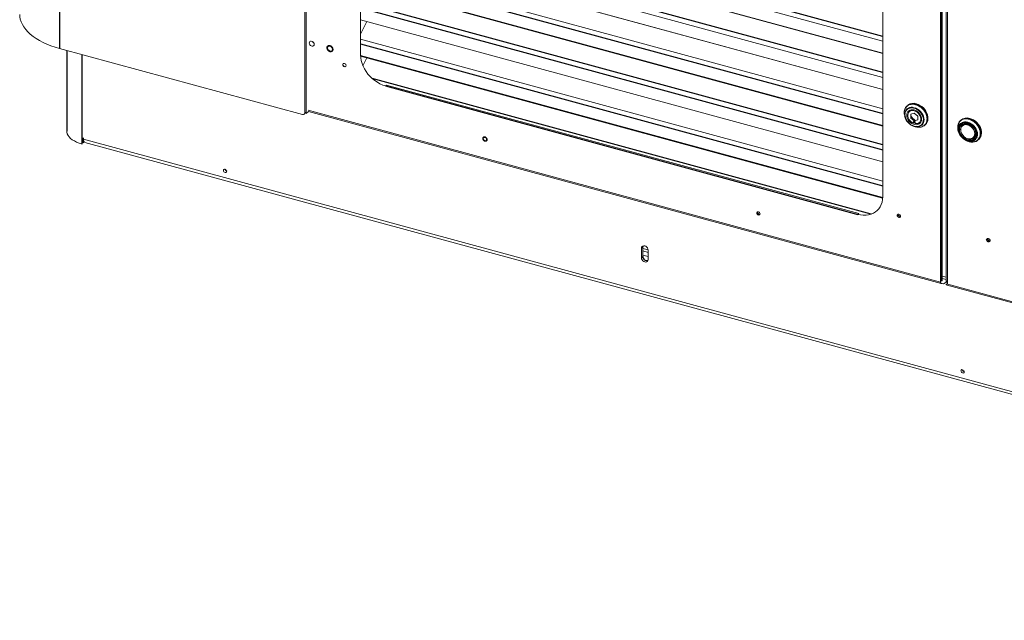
# Paper-space layout '_Trimetric' of a CAD drawing. Header units: millimetres. Extents: x -1485 to 1441, y -378 to 2620.
# Tile 1 of 86: x -1135 to -84, y -374 to 267. Entities that reach past the tile are written whole.
import ezdxf

# ---------------------------------------------------------------- set-up
doc = ezdxf.new("R2010")
doc.units = ezdxf.units.MM

psp = doc.layouts.new('_Trimetric')

# ---------------------------------------------------------------- linework, layer by layer
at = {"color": 144, "linetype": 'Continuous', "lineweight": 18}
for p, q in [((-830.1, 1329.9), (-830.1, 167.6)), ((-828.6, 1331.3), (-828.6, 166.7)), ((-770.6, 1244.9), (-770.6, 229.2)), ((-151.6, -13.1), (-151.6, 1147.3)), ((-150.6, -12.2), (-150.6, 1147)), ((-150, -11.6), (-150, 1146.9)), ((-145.6, 1145.7), (-145.6, -13)), ((-144.3, 1145.3), (-144.3, -15.1)), ((-213.4, 77.8), (-213.4, 1093.5)), ((-770.6, 395.3), (-213.4, 243.9)), ((-213.4, 231.1), (-770.6, 382.6)), ((-770.6, 382.4), (-213.4, 230.9)), ((-770.6, 356.7), (-213.4, 205.3)), ((-213.4, 192.5), (-770.6, 344)), ((-770.6, 343.8), (-213.4, 192.4)), ((-213.4, 171.9), (-770.6, 323.3)), ((-213.4, 154), (-770.6, 305.4)), ((-213.4, 115.4), (-770.6, 266.8)), ((-770.6, 266.6), (-213.4, 115.2)), ((-770.6, 251.4), (-764, 264.8)), ((-213.4, 94.7), (-770.6, 246.1)), ((-832.7, 165.7), (-1091.9, 236.2)), ((-770.6, 228), (-213.5, 76.6)), ((-768.2, 217.8), (-764, 226.2)), ((-789.5, 218.5), (-789.7, 219.1)), ((-789, 217.4), (-789, 217.5)), ((-743.1, 197.2), (-744.1, 196.3)), ((-743.1, 197.2), (-239, 60.2)), ((-826.3, 168.9), (-828.6, 166.7)), ((-826.8, 170.4), (-151.6, -13.1)), ((-826.4, 168.9), (-151, -14.7)), ((-187.3, 175.1), (-187.8, 174.6)), ((-185.6, 172.8), (-185.9, 172.3)), ((-185.9, 172.3), (-185.9, 172)), ((-185.9, 169.5), (-185.9, 167.5)), ((-184.9, 172.4), (-184.9, 173.1)), ((-184.9, 168.7), (-184.9, 170.1)), ((-183.5, 172.7), (-183.5, 173.3)), ((-183.5, 169.6), (-183.5, 170.7)), ((-175.7, 171.2), (-175.7, 171.1)), ((-175.7, 171.1), (-175.7, 171.2)), ((-190, 164.1), (-189.6, 162.8)), ((-189.8, 167.7), (-189.6, 166.2)), ((-183.2, 161.8), (-183.5, 162.1)), ((-183.4, 166.1), (-179.7, 167.2)), ((-183.4, 161.9), (-183.4, 166.1)), ((-179.7, 158.8), (-183.4, 161.9)), ((-182.2, 160.9), (-178.5, 159.1)), ((-180.5, 156.6), (-180.5, 157.9)), ((-180.5, 157.9), (-179.8, 157.7)), ((-179.5, 158.8), (-179.8, 158.9)), ((-179.8, 158.3), (-179.8, 158.5)), ((-179.8, 157), (-179.8, 158.3)), ((-179.7, 167.2), (-175.9, 164.1)), ((-175.9, 159.9), (-179.7, 158.8)), ((-175.9, 164.1), (-175.9, 159.9)), ((-130.1, 159.5), (-130.7, 159)), ((-127.2, 157.7), (-128.2, 156.7)), ((-123.4, 157.7), (-123.1, 157)), ((-180.1, 153.1), (-178.8, 152.6)), ((-178.8, 157.4), (-178.8, 156.1)), ((-175.5, 156.5), (-173.9, 156.1)), ((-173, 157.1), (-174.2, 157.4)), ((-168.2, 154.6), (-167.7, 155.1)), ((-132.8, 148.6), (-132.4, 147.3)), ((-132.4, 150.6), (-132.6, 152.1)), ((-128.1, 157.4), (-128.7, 156.8)), ((-128.7, 156.8), (-128.4, 157.3)), ((-127.8, 157.5), (-127.9, 157.5)), ((-123.7, 157), (-123.7, 157.6)), ((-123.6, 155.3), (-123.6, 155.7)), ((-122.2, 154.8), (-121.5, 155.4)), ((-121.8, 157), (-122.1, 156.7)), ((-114.5, 148.3), (-115.4, 147.4)), ((-113.3, 149.5), (-113.7, 149)), ((-1067.8, 134.2), (-1067.8, 141)), ((-1067.8, 141), (-1066.4, 140.6)), ((-1066.4, 140.6), (-1066.4, 139.3)), ((-1066.4, 139.3), (810, -370.7)), ((-1066.3, 135.6), (-1066.3, 138.1)), ((-122.9, 137.5), (-121.6, 137.1)), ((-116.6, 140.5), (-117.3, 140.7)), ((-111.1, 139), (-110.6, 139.5)), ((-1067.8, 134.2), (-1068.2, 134.3)), ((-1066.7, 135.7), (-1067.8, 136.1)), ((-1066.3, 135.6), (-1066.7, 135.7)), ((-1065.1, 136), (811.3, -374)), ((-347.7, 60.2), (-347.9, 60.8)), ((-347.2, 59.2), (-347.2, 59.2)), ((-346.9, 61.6), (-346.9, 61.8)), ((-239, 60.2), (-240, 59.2)), ((-196.9, 59.1), (-196.9, 59.4)), ((-195.1, 58.8), (-195.1, 56.9)), ((-470.9, 23.1), (-469.4, 24.5)), ((-470.9, 12.8), (-470.9, 23.1)), ((-469.4, 14.2), (-469.4, 24.5)), ((-463.8, 21.4), (-469.4, 22.9)), ((-463.8, 10.9), (-463.8, 21.1)), ((-470.9, 12.8), (-469.4, 14.2)), ((-463.8, 18.6), (-469.4, 20.1)), ((-469.4, 15.8), (-463.8, 14.3)), ((-145.6, -7.9), (-150, -6.7)), ((-150, -9.1), (-145.6, -10.3)), ((-151.6, -11.9), (-150.6, -12.2)), ((-148.6, -15.1), (-151.4, -14.3)), ((-150.6, -11.4), (-150, -11.6)), ((-148.6, -15.1), (-144.3, -12.3)), ((-145.9, -15.8), (-145.2, -15.3)), ((-145.9, -15.8), (-145, -16)), ((-144.3, -11.7), (-145.6, -13)), ((526.7, -197.5), (-145.2, -14.9)), ((-144.7, -15), (-144.3, -14.8)), ((-144.6, -16.4), (526.7, -198.9))]:
    psp.add_line(p, q, dxfattribs=at)
at = {"color": 7, "linetype": 'Continuous', "lineweight": 25}
for p, q in [((-1091.9, 526.5), (-1091.9, 236.2)), ((-213.4, 249.1), (-770.6, 400.5)), ((-213.4, 210.5), (-770.6, 361.9)), ((-770.6, 318.2), (-213.4, 166.7)), ((-770.6, 305.2), (-213.4, 153.8)), ((-213.4, 133.3), (-770.6, 284.7)), ((-770.6, 279.6), (-213.4, 128.1)), ((-1084.3, 234.1), (-1084.3, 148)), ((-770.6, 241), (-213.4, 89.5)), ((-1068.2, 229.7), (-1068.2, 134.3)), ((-213.4, 76.8), (-770.6, 228.2)), ((-225.6, 59.4), (-758.4, 204.2)), ((-744.1, 196.3), (-240, 59.2)), ((-130.8, 158.9), (-130.7, 159)), ((-128.7, 156.5), (-128.7, 156.8)), ((-128.7, 153.2), (-128.7, 154.1)), ((-127.8, 157.1), (-127.8, 156.8)), ((-127.8, 154.9), (-127.8, 154)), ((-1066.7, 140.7), (-1066.7, 135.7)), ((-121.6, 137.1), (-121.1, 137)), ((-121.1, 137), (-119.2, 136.6)), ((-116.3, 141.7), (-115.5, 141.4)), ((-469.2, 25.5), (-469.4, 24.5))]:
    psp.add_line(p, q, dxfattribs=at)
at = {"color": 144, "linetype": 'Continuous', "lineweight": 18, "flags": 128}
for points in [[(-1091.9, 236.2), (-1096.6, 237.6), (-1101.2, 239.1), (-1105.5, 240.8), (-1109.6, 242.7), (-1113.4, 244.7), (-1117, 246.8), (-1120.2, 249.1), (-1123.2, 251.5), (-1125.8, 253.9), (-1128.1, 256.5), (-1130.1, 259.1), (-1131.7, 261.8), (-1133, 264.5), (-1133.9, 267.3), (-1134.4, 270.1), (-1134.5, 272.6)], [(-825.5, 242), (-825.3, 242.9), (-824.9, 243.5), (-824.2, 243.9), (-823.3, 244), (-822.4, 243.7), (-821.5, 243.2), (-820.8, 242.4), (-820.3, 241.5), (-820.2, 240.6), (-820.3, 239.8), (-820.8, 239.1), (-821.5, 238.7), (-822.4, 238.7), (-823.3, 238.9), (-824.2, 239.5), (-824.9, 240.2), (-825.3, 241.1), (-825.5, 242)], [(-806, 236.7), (-805.9, 237.6), (-805.4, 238.2), (-804.7, 238.6), (-803.8, 238.7), (-802.9, 238.4), (-802.1, 237.9), (-801.3, 237.1), (-800.9, 236.2), (-800.7, 235.3), (-800.9, 234.5), (-801.3, 233.8), (-802.1, 233.4), (-802.9, 233.4), (-803.8, 233.6), (-804.7, 234.2), (-805.4, 234.9), (-805.9, 235.8), (-806, 236.7)], [(-744.1, 196.3), (-747, 197.2), (-750, 198.5), (-752.8, 200.1), (-755.6, 201.9), (-758.2, 204), (-760.6, 206.4), (-762.8, 208.9), (-764.8, 211.6), (-766.5, 214.4), (-768, 217.3), (-769.1, 220.3), (-769.9, 223.3), (-770.4, 226.3), (-770.6, 229.2)], [(-786.1, 218), (-786.3, 218.7), (-786.6, 219.4), (-787.2, 219.9), (-787.9, 220.2), (-788.6, 220.3), (-789.1, 220), (-789.5, 219.6), (-789.7, 219), (-789.5, 218.3), (-789.1, 217.6), (-788.6, 217.1), (-787.9, 216.8), (-787.2, 216.7), (-786.6, 216.9), (-786.3, 217.4), (-786.1, 218)], [(-179.7, 173), (-181.5, 173.4), (-183.2, 173.4), (-184.9, 173.1), (-186.3, 172.5), (-187.6, 171.6), (-188.6, 170.4), (-189.4, 169.1), (-189.9, 167.5), (-190, 165.8), (-189.9, 164), (-189.4, 162.2), (-188.6, 160.4), (-187.6, 158.7), (-186.3, 157.1), (-184.9, 155.7), (-183.2, 154.5), (-181.5, 153.6), (-179.7, 152.9), (-177.9, 152.6), (-176.1, 152.6), (-174.5, 152.9), (-173, 153.5), (-171.7, 154.4), (-170.7, 155.5), (-169.9, 156.9), (-169.5, 158.5), (-169.3, 160.2), (-169.5, 161.9), (-169.9, 163.8), (-170.7, 165.6), (-171.7, 167.3), (-173, 168.9), (-174.5, 170.3), (-176.1, 171.4), (-177.9, 172.4), (-179.7, 173)], [(-179.8, 153.3), (-178.1, 153), (-176.4, 153), (-174.8, 153.3), (-173.3, 153.9), (-172.1, 154.8), (-171.1, 156), (-170.4, 157.3), (-170.1, 158.9), (-170, 160.6), (-170.2, 162.4), (-170.8, 164.1), (-171.6, 165.9), (-172.7, 167.5), (-174, 169), (-175.5, 170.3), (-177.2, 171.3), (-178.9, 172.1), (-180.7, 172.6), (-182.4, 172.8), (-184.1, 172.6), (-185.6, 172.1), (-186.9, 171.4), (-188, 170.3), (-188.9, 169.1), (-189.4, 167.6), (-189.7, 165.9), (-189.6, 164.2), (-189.2, 162.4), (-188.5, 160.7), (-187.5, 159), (-186.3, 157.4), (-184.9, 156), (-183.3, 154.8), (-181.6, 153.9), (-179.8, 153.3)], [(-187.5, 174.9), (-187.7, 174.7), (-188.1, 174.2)], [(-179.8, 170.6), (-181.4, 170.8), (-183, 170.8), (-184.4, 170.4), (-185.6, 169.7), (-186.6, 168.8), (-187.3, 167.6), (-187.7, 166.1), (-187.8, 164.6), (-187.5, 163), (-187, 161.4), (-186.1, 159.8), (-185, 158.4), (-183.7, 157.1), (-182.2, 156.1), (-180.6, 155.4), (-179, 154.9), (-177.4, 154.8), (-176, 155), (-174.6, 155.6), (-173.5, 156.4), (-172.7, 157.5), (-172.1, 158.8), (-171.9, 160.3), (-171.9, 161.9), (-172.3, 163.5), (-173.1, 165.1), (-174, 166.6), (-175.3, 167.9), (-176.7, 169.1), (-178.2, 170), (-179.8, 170.6)], [(-180.5, 156.6), (-181.9, 157.3), (-183.3, 158.3), (-184.4, 159.5), (-185.4, 160.9), (-186.1, 162.3), (-186.5, 163.8), (-186.5, 165.3), (-186.3, 166.6), (-185.7, 167.8), (-184.9, 168.8), (-183.8, 169.5), (-182.5, 169.9), (-181.1, 169.9), (-179.7, 169.7), (-178.2, 169.1), (-176.8, 168.3), (-175.5, 167.2), (-174.4, 165.9), (-173.6, 164.5), (-173, 163), (-172.8, 161.5), (-172.8, 160.1), (-173.2, 158.8), (-173.9, 157.7), (-174.9, 156.9), (-176, 156.3), (-177.4, 156.1), (-178.8, 156.1)], [(-168.8, 154.2), (-167.9, 154.9), (-166.8, 156.2), (-165.9, 157.7), (-165.3, 159.4), (-165.1, 161.3), (-165.2, 163.2), (-165.6, 165.2), (-166.3, 167.2), (-167.3, 169.2), (-168.6, 171), (-170, 172.7), (-171.7, 174.2), (-173.6, 175.4), (-175.5, 176.4), (-177.5, 177.1)], [(-180.5, 157.9), (-180.4, 158.2), (-180.2, 158.4), (-180, 158.5), (-179.7, 158.5), (-179.3, 158.3), (-179.1, 158.1), (-178.9, 157.7), (-178.8, 157.4)], [(-122.5, 137.4), (-124.3, 138), (-126, 139), (-127.7, 140.2), (-129.1, 141.6), (-130.4, 143.1), (-131.5, 144.9), (-132.2, 146.6), (-132.7, 148.5), (-132.8, 150.2), (-132.7, 151.9), (-132.2, 153.5), (-131.5, 154.9), (-130.4, 156), (-129.1, 156.9), (-127.7, 157.5), (-126, 157.8), (-124.3, 157.8), (-122.5, 157.5), (-120.7, 156.8), (-118.9, 155.9), (-117.3, 154.7), (-115.8, 153.3), (-114.6, 151.7), (-113.5, 150), (-112.8, 148.2), (-112.3, 146.4), (-112.1, 144.6), (-112.3, 142.9), (-112.8, 141.4), (-113.5, 140), (-114.6, 138.8), (-115.8, 137.9), (-117.3, 137.3), (-118.9, 137), (-120.7, 137.1), (-122.5, 137.4)], [(-120.3, 161.6), (-118.3, 160.9), (-116.4, 159.9), (-114.5, 158.6), (-112.9, 157.1), (-111.4, 155.5), (-110.1, 153.6), (-109.1, 151.7), (-108.4, 149.7), (-108, 147.7), (-107.9, 145.7), (-108.2, 143.9), (-108.7, 142.2), (-109.6, 140.7), (-110.6, 139.5)], [(-1068.2, 134.3), (-1071.1, 135.2), (-1073.8, 136.3), (-1076.2, 137.5), (-1078.4, 138.8), (-1080.2, 140.3), (-1081.7, 141.8), (-1082.9, 143.4), (-1083.7, 145.1), (-1084.2, 146.9), (-1084.3, 148)], [(-176.7, 152.9), (-176.5, 152.9), (-175.2, 152.7)], [(-169.8, 157.3), (-170.2, 157.1), (-170.6, 157)], [(-122.6, 137.8), (-120.9, 137.4), (-119.2, 137.4), (-117.6, 137.7), (-116.1, 138.3), (-114.9, 139.3), (-114, 140.4), (-113.3, 141.8), (-112.9, 143.4), (-112.8, 145.1), (-113, 146.8), (-113.6, 148.6), (-114.4, 150.3), (-115.5, 152), (-116.8, 153.4), (-118.4, 154.7), (-120, 155.8), (-121.7, 156.6), (-123.5, 157), (-125.2, 157.2), (-126.9, 157.1), (-128.4, 156.6), (-129.7, 155.8), (-130.8, 154.8), (-131.7, 153.5), (-132.2, 152), (-132.5, 150.4), (-132.4, 148.7), (-132, 146.9), (-131.3, 145.1), (-130.3, 143.4), (-129.1, 141.9), (-127.7, 140.5), (-126.1, 139.3), (-124.4, 138.4), (-122.6, 137.8)], [(-122, 139.9), (-120.6, 139.6), (-119.1, 139.7), (-117.7, 140), (-116.4, 140.7), (-115.4, 141.6), (-114.7, 142.7), (-114.2, 144.1), (-114.1, 145.6), (-114.2, 147.1), (-114.7, 148.7), (-115.4, 150.3), (-116.4, 151.7), (-117.7, 153.1), (-119.1, 154.2), (-120.6, 155), (-122.2, 155.6), (-123.7, 155.9), (-125.3, 155.8), (-126.7, 155.5), (-127.9, 154.9), (-128.9, 153.9), (-129.6, 152.8), (-130.1, 151.4), (-130.2, 150)], [(-130.2, 150), (-130.1, 148.4), (-130, 148.1)], [(-130.1, 149.3), (-130, 147.8), (-129.5, 146.2), (-128.7, 144.7), (-127.7, 143.3), (-126.4, 142), (-124.9, 141), (-123.4, 140.3), (-121.8, 139.8), (-120.3, 139.7), (-118.9, 140), (-117.6, 140.5), (-116.5, 141.4), (-115.8, 142.5), (-115.3, 143.8), (-115.1, 145.3), (-115.3, 146.8), (-115.8, 148.4), (-116.5, 149.9), (-117.6, 151.3), (-118.9, 152.6), (-120.3, 153.6), (-121.8, 154.3), (-123.4, 154.8), (-124.9, 154.9), (-126.4, 154.6), (-127.7, 154.1), (-128.7, 153.2), (-129.5, 152.1), (-130, 150.8), (-130.1, 149.3)], [(-122.7, 155.7), (-122.2, 154.8), (-122, 154.4)], [(-118.9, 155.1), (-119.1, 155.5), (-119.6, 156.3)], [(-636.2, 139.1), (-636.3, 139.8), (-636.7, 140.4), (-637.3, 141), (-637.9, 141.3), (-638.6, 141.3), (-639.2, 141.1), (-639.6, 140.7), (-639.7, 140), (-639.6, 139.3), (-639.2, 138.7), (-638.6, 138.2), (-637.9, 137.8), (-637.3, 137.8), (-636.7, 138), (-636.3, 138.5), (-636.2, 139.1)], [(-118, 137.2), (-119.3, 137.3), (-119.5, 137.4)], [(-913.6, 105.1), (-913.7, 105.8), (-914.1, 106.5), (-914.6, 107), (-915.3, 107.3), (-916, 107.4), (-916.6, 107.2), (-917, 106.7), (-917.1, 106.1), (-917, 105.4), (-916.6, 104.7), (-916, 104.2), (-915.3, 103.9), (-914.6, 103.8), (-914.1, 104.1), (-913.7, 104.5), (-913.6, 105.1)], [(-213.4, 77.8), (-213.6, 74.9), (-214.1, 72.2), (-214.9, 69.7), (-216.1, 67.3), (-217.5, 65.2), (-219.2, 63.3), (-221.2, 61.7), (-223.4, 60.4), (-225.8, 59.4), (-228.4, 58.7), (-231.2, 58.3), (-234.1, 58.3), (-237, 58.6), (-240, 59.2)], [(-344.3, 59.8), (-344.5, 60.4), (-344.8, 61.1), (-345.4, 61.6), (-346.1, 61.9), (-346.8, 62), (-347.3, 61.8), (-347.7, 61.3), (-347.9, 60.7), (-347.7, 60), (-347.3, 59.4), (-346.8, 58.8), (-346.1, 58.5), (-345.4, 58.5), (-344.8, 58.7), (-344.5, 59.1), (-344.3, 59.8)], [(-194.4, 57.2), (-194.5, 57.9), (-194.9, 58.5), (-195.5, 59.1), (-196.1, 59.4), (-196.8, 59.4), (-197.4, 59.2), (-197.8, 58.8), (-197.9, 58.1), (-197.8, 57.5), (-197.4, 56.8), (-196.8, 56.3), (-196.1, 56), (-195.5, 55.9), (-194.9, 56.1), (-194.5, 56.6), (-194.4, 57.2)], [(-463.8, 21.1), (-464, 22.2), (-464.5, 23.3), (-465.3, 24.3), (-466.3, 25.1), (-467.4, 25.5), (-468.5, 25.7), (-469.4, 25.4), (-470.2, 24.9), (-470.7, 24.1), (-470.9, 23.1)], [(-470.9, 12.8), (-470.7, 11.7), (-470.2, 10.6), (-469.4, 9.6), (-468.5, 8.9), (-467.4, 8.4), (-466.3, 8.3), (-465.3, 8.5), (-464.5, 9), (-464, 9.8), (-463.8, 10.9)], [(-150.4, -14.6), (-150.7, -14.7), (-150.9, -14.7), (-151.1, -14.6), (-151.3, -14.5), (-151.4, -14.3), (-151.5, -14), (-151.6, -13.6), (-151.6, -13.1)], [(-144.6, -16.4), (-144.7, -16.4), (-144.9, -16.2), (-145, -16), (-145.1, -15.7), (-145.2, -15.3), (-145.2, -14.9)], [(-126.4, -108.8), (-126.6, -108.1), (-126.9, -107.4), (-127.5, -106.9), (-128.2, -106.6), (-128.9, -106.5), (-129.4, -106.8), (-129.8, -107.2), (-130, -107.8), (-129.8, -108.5), (-129.4, -109.2), (-128.9, -109.7), (-128.2, -110), (-127.5, -110.1), (-126.9, -109.9), (-126.6, -109.4), (-126.4, -108.8)]]:
    psp.add_lwpolyline(points, dxfattribs=at)
at = {"color": 7, "linetype": 'Continuous', "lineweight": 25, "flags": 128}
for points in [[(-119.2, 136.6), (-119.1, 136.6), (-117.2, 136.5), (-115.4, 136.8), (-113.7, 137.3), (-112.3, 138.2), (-111, 139.3), (-110.1, 140.7), (-109.4, 142.3), (-109, 144.1), (-108.9, 146), (-109.1, 147.9), (-109.7, 149.9), (-110.5, 151.8), (-111.6, 153.7), (-113, 155.5), (-114.6, 157), (-116.3, 158.4), (-118.2, 159.5), (-120.1, 160.3), (-122.1, 160.9), (-124, 161.1), (-125.9, 161), (-127.6, 160.6), (-129.2, 159.9), (-130.5, 158.9), (-131.7, 157.6), (-132.5, 156.1), (-132.8, 155.4)], [(-130.7, 159), (-130.4, 159.2), (-129, 160.3), (-127.4, 161), (-125.7, 161.4), (-123.8, 161.5), (-121.8, 161.3), (-119.8, 160.7), (-117.9, 159.9), (-116, 158.8), (-114.2, 157.4), (-112.6, 155.8), (-111.2, 154), (-110.1, 152.1), (-109.3, 150.2), (-108.7, 148.2), (-108.5, 146.2), (-108.5, 144.3), (-108.9, 142.5), (-109.6, 140.9), (-110.6, 139.5), (-111.2, 138.9)], [(-132, 147), (-132.7, 149), (-132.8, 149.3)], [(-131.6, 149.7), (-131.4, 151.3), (-131, 152.8), (-130.2, 154.1), (-129.1, 155.1), (-127.8, 155.8), (-126.4, 156.2), (-124.7, 156.3), (-123.1, 156.1), (-121.3, 155.6), (-119.7, 154.7), (-118.1, 153.6), (-116.7, 152.3), (-115.6, 150.8), (-114.6, 149.1), (-114, 147.4), (-113.7, 145.7), (-113.7, 144), (-114, 142.5), (-114.6, 141.1), (-115.6, 140), (-116.7, 139.1), (-118.1, 138.5), (-119.7, 138.3), (-121.3, 138.3), (-123.1, 138.7), (-124.7, 139.4), (-126.4, 140.4), (-127.8, 141.6), (-129.1, 143.1), (-130.2, 144.6), (-131, 146.3), (-131.4, 148), (-131.6, 149.7)], [(-120.8, 137.1), (-122.8, 137.8), (-123.1, 137.9)], [(-113.4, 141.4), (-113, 141.6), (-112.6, 141.8)], [(-102.5, 32.2), (-102.3, 32.8), (-102, 33.3), (-101.4, 33.5), (-100.7, 33.4), (-100, 33.1), (-99.5, 32.6), (-99.1, 31.9), (-98.9, 31.3), (-99.1, 30.6), (-99.5, 30.2), (-100, 30), (-100.7, 30), (-101.4, 30.3), (-102, 30.9), (-102.3, 31.5), (-102.5, 32.2)]]:
    psp.add_lwpolyline(points, dxfattribs=at)
at = {"color": 144, "linetype": 'Continuous', "lineweight": 18}
for centre, radius, start, end in [((-818.4, 245.6), 4.16, 210.2941, 238.316), ((-786.6, 219.8), 3.14, 204.5278, 256.2833), ((-830.5, 168.9), 1.86, 280.2164, 2.5543), ((-180.7, 167.5), 10.2, 71.7564, 124.7015), ((-173.9, 178.9), 7.95, 229.2485, 256.8685), ((-170.9, 171.5), 3.76, 199.1593, 249.4508), ((-832, 167.6), 1.95, 248.8623, 0.9223), ((-168.6, 173.8), 17.6, 212.3648, 236.3848), ((-123.5, 152.1), 9.95, 71.3981, 132.1836), ((-177.1, 164.5), 8.05, 249.8626, 257.5607), ((-173.8, 162.3), 6.71, 295.3292, 305.033), ((-107.3, 162.8), 18, 204.9094, 206.7321), ((-105.5, 164.6), 18, 204.9097, 206.8689), ((-1063.2, 138.7), 3.24, 169.3516, 234.3744), ((-116.6, 146.8), 6.71, 295.3301, 305.0327), ((-913.2, 107.7), 2.4, 186.8721, 261.738), ((-344.8, 61.5), 3.14, 204.5278, 256.2833), ((-344.9, 61.4), 2.21, 166.135, 282.4751), ((-345.5, 61.3), 1.46, 151.6428, 208.6502), ((-344.6, 61.7), 2.35, 182.2398, 271.3887), ((-345, 61.3), 1.92, 200.1519, 290.2734), ((-194.7, 59.1), 2.27, 180.6381, 276.8061), ((-99.3, 33.1), 2.25, 171.3101, 277.3), ((-126.1, -106.3), 2.4, 186.8721, 261.738)]:
    psp.add_arc(centre, radius, start, end, dxfattribs=at)
at = {"color": 7, "linetype": 'Continuous', "lineweight": 25}
for centre, radius, start, end in [((-121.6, 152), 11.7, 163.0996, 196.8634), ((-117.2, 153.2), 16.3, 198.9147, 210.9706), ((-116.7, 152.5), 16.2, 237.6068, 249.728), ((-464.9, 14.3), 4.5, 180.401, 281.8062)]:
    psp.add_arc(centre, radius, start, end, dxfattribs=at)
at = {"color": 144, "linetype": 'Continuous', "lineweight": 18}
for points, knots in [([(-800.1, 235.1), (-800.1, 235.2), (-800.1, 235.3), (-800.1, 235.5), (-800.2, 235.7), (-800.2, 235.8), (-800.2, 236), (-800.3, 236.2), (-800.4, 236.4), (-800.5, 236.7), (-800.6, 237), (-800.8, 237.3), (-801.1, 237.7), (-801.6, 238.2), (-802.2, 238.7), (-802.8, 239), (-803.4, 239.2), (-804, 239.3), (-804.6, 239.3), (-805.2, 239.2), (-805.6, 239), (-805.9, 238.7), (-806.1, 238.5), (-806.3, 238.3), (-806.4, 238), (-806.5, 237.8), (-806.6, 237.5), (-806.6, 237.2), (-806.6, 237), (-806.6, 236.9)], [0, 0, 0, 0, 0.017277, 0.03443, 0.05151, 0.068566, 0.085649, 0.10281, 0.120098, 0.152252, 0.184451, 0.217289, 0.250174, 0.315809, 0.38008, 0.440024, 0.500014, 0.559959, 0.619949, 0.68422, 0.749855, 0.782693, 0.815578, 0.847732, 0.879931, 0.910075, 0.939954, 0.969839, 1, 1, 1, 1]), ([(-806.6, 236.9), (-806.6, 236.9), (-806.6, 236.7), (-806.6, 236.6), (-806.6, 236.4), (-806.6, 236.2), (-806.5, 236), (-806.5, 235.9), (-806.4, 235.6), (-806.3, 235.4), (-806.1, 235), (-805.9, 234.7), (-805.6, 234.3), (-805.2, 233.9), (-804.6, 233.4), (-804, 233.1), (-803.4, 232.8), (-802.8, 232.7), (-802.2, 232.7), (-801.6, 232.9), (-801.1, 233.1), (-800.8, 233.3), (-800.6, 233.5), (-800.5, 233.8), (-800.3, 234), (-800.2, 234.3), (-800.2, 234.6), (-800.1, 234.8), (-800.1, 235), (-800.1, 235.1)], [0, 0, 0, 0, 0.017277, 0.03443, 0.05151, 0.068566, 0.085649, 0.10281, 0.120098, 0.152252, 0.184451, 0.217289, 0.250174, 0.315809, 0.38008, 0.440024, 0.500014, 0.559959, 0.619949, 0.68422, 0.749855, 0.782693, 0.815578, 0.847732, 0.879931, 0.910075, 0.939954, 0.969839, 1, 1, 1, 1]), ([(-166, 161), (-166.1, 161.8), (-166.2, 163.4), (-166.9, 165.8), (-168, 168.2), (-169.6, 170.4), (-171.4, 172.4), (-173.6, 174.1), (-175.9, 175.4), (-178.3, 176.3), (-180.7, 176.7), (-183, 176.6), (-185.1, 176.1), (-187, 175.1), (-188.5, 173.8), (-189.6, 172), (-190.3, 170), (-190.6, 167.7), (-190.3, 165.3), (-189.6, 162.9), (-188.8, 161.1), (-188.2, 160.2), (-188.1, 160)], [0, 0, 0, 0, 0.051976, 0.103952, 0.155928, 0.207904, 0.25988, 0.311857, 0.363833, 0.415809, 0.467785, 0.519761, 0.571737, 0.623713, 0.675689, 0.727665, 0.779641, 0.831617, 0.883594, 0.93557, 0.987546, 1, 1, 1, 1]), ([(-165.6, 161.2), (-165.7, 162), (-165.8, 163.6), (-166.5, 166.1), (-167.6, 168.5), (-169.2, 170.8), (-171.1, 172.8), (-173.2, 174.5), (-175.6, 175.8), (-178, 176.7), (-180.4, 177.1), (-182.8, 177.1), (-184.9, 176.5), (-186.8, 175.5), (-188.4, 174.1), (-189.5, 172.4), (-190.2, 170.3), (-190.5, 168), (-190.2, 165.6), (-189.7, 163.6), (-189.2, 162.6), (-189, 162.3)], [0, 0, 0, 0, 0.0545, 0.109, 0.1635, 0.218, 0.2725, 0.327, 0.381501, 0.436001, 0.490501, 0.545001, 0.599501, 0.654001, 0.708501, 0.763001, 0.817501, 0.872001, 0.926501, 0.981001, 1, 1, 1, 1]), ([(-182.1, 154.2), (-181.6, 153.9), (-180.4, 153.2), (-178.3, 152.4), (-175.9, 152), (-173.6, 152.1), (-171.4, 152.6), (-169.6, 153.6), (-168, 154.9), (-166.9, 156.7), (-166.2, 158.7), (-166.1, 160.3), (-166, 161)], [0, 0, 0, 0, 0.0639128, 0.1679224, 0.2719321, 0.3759418, 0.4799515, 0.5839612, 0.6879709, 0.7919806, 0.8959903, 1, 1, 1, 1]), ([(-180.6, 153.6), (-180.5, 153.6), (-179.7, 153.1), (-178, 152.6), (-175.6, 152.1), (-173.2, 152.2), (-171.1, 152.7), (-169.2, 153.7), (-167.6, 155.1), (-166.5, 156.9), (-165.8, 158.9), (-165.7, 160.5), (-165.6, 161.2)], [0, 0, 0, 0, 0.00926, 0.119342, 0.229424, 0.339507, 0.449589, 0.559671, 0.669753, 0.779836, 0.889918, 1, 1, 1, 1]), ([(-130.8, 158.8), (-130.9, 158.7), (-131.4, 158.2), (-132.1, 157.2), (-132.6, 156.2), (-132.8, 155.6), (-132.8, 155.6)], [0, 0, 0, 0, 0.126851, 0.557925, 0.989104, 1, 1, 1, 1]), ([(-128.7, 156.3), (-128.6, 156.6), (-128.3, 157), (-127.9, 157.3), (-127.8, 157.4)], [0, 0, 0, 0, 0.643899, 1, 1, 1, 1]), ([(-635.8, 140), (-635.9, 140.1), (-635.9, 140.2), (-636, 140.3), (-636.1, 140.4), (-636.2, 140.6), (-636.3, 140.7), (-636.5, 140.9), (-636.8, 141.2), (-637.2, 141.5), (-637.7, 141.8), (-638.1, 141.9), (-638.6, 141.9), (-639, 141.9), (-639.4, 141.8), (-639.7, 141.5), (-640, 141.3), (-640.2, 140.9), (-640.3, 140.4), (-640.3, 140), (-640.2, 139.7), (-640.2, 139.4), (-640.1, 139.2), (-640, 139.1)], [0, 0, 0, 0, 0.020146, 0.040136, 0.06005, 0.079967, 0.099967, 0.120131, 0.18508, 0.250093, 0.315043, 0.380056, 0.440011, 0.500029, 0.559984, 0.620002, 0.684951, 0.749965, 0.814914, 0.879927, 0.920044, 0.959855, 1, 1, 1, 1]), ([(-640, 139.1), (-640, 139), (-640, 138.9), (-639.9, 138.8), (-639.8, 138.7), (-639.7, 138.5), (-639.6, 138.4), (-639.4, 138.2), (-639.1, 137.9), (-638.7, 137.6), (-638.2, 137.3), (-637.7, 137.2), (-637.3, 137.2), (-636.9, 137.2), (-636.5, 137.3), (-636.2, 137.6), (-635.9, 137.9), (-635.7, 138.2), (-635.6, 138.7), (-635.6, 139.1), (-635.6, 139.4), (-635.7, 139.7), (-635.8, 139.9), (-635.8, 140)], [0, 0, 0, 0, 0.020146, 0.040136, 0.06005, 0.079967, 0.099967, 0.120131, 0.18508, 0.250093, 0.315043, 0.380056, 0.440011, 0.500029, 0.559984, 0.620002, 0.684951, 0.749965, 0.814914, 0.879927, 0.920044, 0.959855, 1, 1, 1, 1]), ([(-119.2, 136.6), (-118.7, 136.6), (-117.7, 136.4), (-116, 136.6), (-114.3, 137), (-112.8, 137.7), (-111.7, 138.4), (-111.3, 138.8), (-111.2, 138.9)], [0, 0, 0, 0, 0.150759, 0.355593, 0.559469, 0.761961, 0.962939, 1, 1, 1, 1])]:
    psp.add_open_spline(points, degree=3, knots=knots, dxfattribs=at)

doc.saveas('drawing.dxf')
